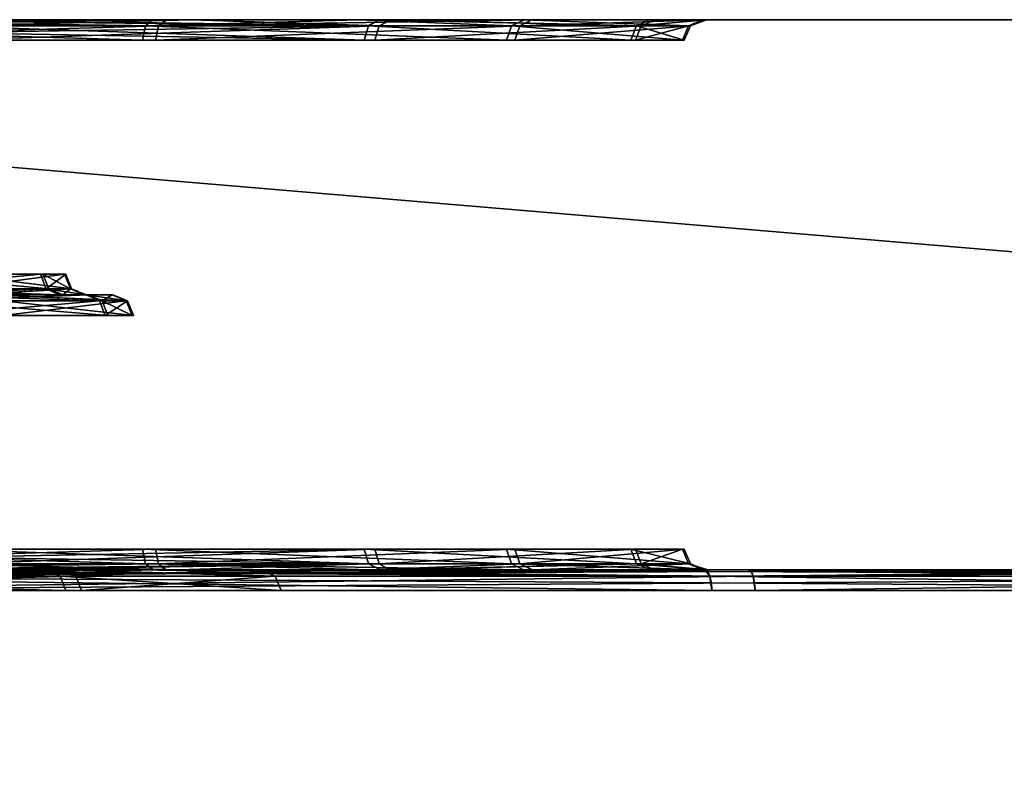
# Model space of a CAD drawing. Header units: millimetres. Extents: x -150 to 150, y -85 to 1149.
# Tile 130 of 256: x -103.63 to -102.2, y 1008.3 to 1009.4. Entities that reach past the tile are written whole.
import ezdxf

# ---------------------------------------------------------------- set-up
doc = ezdxf.new("R2010")
doc.units = ezdxf.units.MM
doc.header["$LTSCALE"] = 21.359881
for name, color, linetype in [('3452', 7, 'CONTINUOUS'), ('3453', 7, 'CONTINUOUS'), ('3493', 7, 'CONTINUOUS'), ('3494', 7, 'CONTINUOUS'), ('4940', 7, 'CONTINUOUS'), ('4941', 7, 'CONTINUOUS'), ('4944', 7, 'CONTINUOUS'), ('4945', 7, 'CONTINUOUS'), ('4956', 7, 'CONTINUOUS'), ('4957', 7, 'CONTINUOUS'), ('4960', 7, 'CONTINUOUS'), ('4961', 7, 'CONTINUOUS'), ('4967', 7, 'CONTINUOUS'), ('4968', 7, 'CONTINUOUS'), ('4969', 7, 'CONTINUOUS'), ('4970', 7, 'CONTINUOUS'), ('4981', 7, 'CONTINUOUS'), ('4982', 7, 'CONTINUOUS'), ('4985', 7, 'CONTINUOUS'), ('4986', 7, 'CONTINUOUS'), ('4997', 7, 'CONTINUOUS'), ('4998', 7, 'CONTINUOUS'), ('5001', 7, 'CONTINUOUS'), ('5002', 7, 'CONTINUOUS'), ('5008', 7, 'CONTINUOUS'), ('5009', 7, 'CONTINUOUS'), ('5010', 7, 'CONTINUOUS'), ('5011', 7, 'CONTINUOUS'), ('9023', 7, 'CONTINUOUS'), ('9025', 7, 'CONTINUOUS')]:
    doc.layers.add(name, color=color, linetype=linetype)

msp = doc.modelspace()

# ---------------------------------------------------------------- linework, layer by layer
at = {"layer": '3452', "linetype": 'CONTINUOUS'}
for points in [[(-103.5943, 1008.6, 239.2309), (-104.4676, 1008.6, 240.7203), (-103.5745, 1008.5912, 239.2384), (-103.5943, 1008.6, 239.2309)], [(-103.5745, 1008.5912, 239.2384), (-104.4676, 1008.6, 240.7203), (-104.4512, 1008.5912, 240.7338), (-103.5745, 1008.5912, 239.2384)], [(-104.4215, 1008.6, 234.3347), (-103.5702, 1008.6, 235.8355), (-103.5517, 1008.5912, 235.8243), (-104.4215, 1008.6, 234.3347)], [(-104.4083, 1008.5912, 234.3173), (-104.4215, 1008.6, 234.3347), (-103.5517, 1008.5912, 235.8243), (-104.4083, 1008.5912, 234.3173)], [(-103.2833, 1008.6, 237.5351), (-103.5943, 1008.6, 239.2309), (-103.2621, 1008.5912, 237.5333), (-103.2833, 1008.6, 237.5351)], [(-103.2621, 1008.5912, 237.5333), (-103.5943, 1008.6, 239.2309), (-103.5745, 1008.5912, 239.2384), (-103.2621, 1008.5912, 237.5333)], [(-103.5702, 1008.6, 235.8355), (-103.2833, 1008.6, 237.5351), (-103.2621, 1008.5912, 237.5333), (-103.5702, 1008.6, 235.8355)], [(-103.5517, 1008.5912, 235.8243), (-103.5702, 1008.6, 235.8355), (-103.2621, 1008.5912, 237.5333), (-103.5517, 1008.5912, 235.8243)]]:
    msp.add_3dface(points, dxfattribs=at)
at = {"layer": '3453', "linetype": 'CONTINUOUS'}
for points in [[(-103.5745, 1008.5912, 239.2384), (-104.4512, 1008.5912, 240.7338), (-103.5662, 1008.57, 239.2415), (-103.5745, 1008.5912, 239.2384)], [(-103.5662, 1008.57, 239.2415), (-104.4512, 1008.5912, 240.7338), (-104.4445, 1008.57, 240.7395), (-103.5662, 1008.57, 239.2415)], [(-104.4083, 1008.5912, 234.3173), (-103.5517, 1008.5912, 235.8243), (-104.4016, 1008.57, 234.3117), (-104.4083, 1008.5912, 234.3173)], [(-104.4016, 1008.57, 234.3117), (-103.5517, 1008.5912, 235.8243), (-103.5434, 1008.57, 235.8213), (-104.4016, 1008.57, 234.3117)], [(-103.2621, 1008.5912, 237.5333), (-103.5745, 1008.5912, 239.2384), (-103.2533, 1008.57, 237.5334), (-103.2621, 1008.5912, 237.5333)], [(-103.2533, 1008.57, 237.5334), (-103.5745, 1008.5912, 239.2384), (-103.5662, 1008.57, 239.2415), (-103.2533, 1008.57, 237.5334)], [(-103.5517, 1008.5912, 235.8243), (-103.2621, 1008.5912, 237.5333), (-103.5434, 1008.57, 235.8213), (-103.5517, 1008.5912, 235.8243)], [(-103.5434, 1008.57, 235.8213), (-103.2621, 1008.5912, 237.5333), (-103.2533, 1008.57, 237.5334), (-103.5434, 1008.57, 235.8213)]]:
    msp.add_3dface(points, dxfattribs=at)
at = {"layer": '3493', "linetype": 'CONTINUOUS'}
for points in [[(-103.5945, 1008.6, 364.2313), (-104.4667, 1008.6, 365.7192), (-103.5745, 1008.5912, 364.2384), (-103.5945, 1008.6, 364.2313)], [(-103.5745, 1008.5912, 364.2384), (-104.4667, 1008.6, 365.7192), (-104.4512, 1008.5912, 365.7338), (-103.5745, 1008.5912, 364.2384)], [(-104.4248, 1008.6, 359.3308), (-103.5715, 1008.6, 360.8317), (-104.4083, 1008.5912, 359.3173), (-104.4248, 1008.6, 359.3308)], [(-104.4083, 1008.5912, 359.3173), (-103.5715, 1008.6, 360.8317), (-103.5517, 1008.5912, 360.8243), (-104.4083, 1008.5912, 359.3173)], [(-103.2833, 1008.6, 362.5337), (-103.5945, 1008.6, 364.2313), (-103.5745, 1008.5912, 364.2384), (-103.2833, 1008.6, 362.5337)], [(-103.2621, 1008.5912, 362.5333), (-103.2833, 1008.6, 362.5337), (-103.5745, 1008.5912, 364.2384), (-103.2621, 1008.5912, 362.5333)], [(-103.5715, 1008.6, 360.8317), (-103.2833, 1008.6, 362.5337), (-103.2621, 1008.5912, 362.5333), (-103.5715, 1008.6, 360.8317)], [(-103.5517, 1008.5912, 360.8243), (-103.5715, 1008.6, 360.8317), (-103.2621, 1008.5912, 362.5333), (-103.5517, 1008.5912, 360.8243)]]:
    msp.add_3dface(points, dxfattribs=at)
at = {"layer": '3494', "linetype": 'CONTINUOUS'}
for points in [[(-103.5745, 1008.5912, 364.2384), (-104.4512, 1008.5912, 365.7338), (-103.5662, 1008.57, 364.2415), (-103.5745, 1008.5912, 364.2384)], [(-103.5662, 1008.57, 364.2415), (-104.4512, 1008.5912, 365.7338), (-104.4445, 1008.57, 365.7395), (-103.5662, 1008.57, 364.2415)], [(-104.4083, 1008.5912, 359.3173), (-103.5517, 1008.5912, 360.8243), (-104.4016, 1008.57, 359.3117), (-104.4083, 1008.5912, 359.3173)], [(-104.4016, 1008.57, 359.3117), (-103.5517, 1008.5912, 360.8243), (-103.5434, 1008.57, 360.8213), (-104.4016, 1008.57, 359.3117)], [(-103.2621, 1008.5912, 362.5333), (-103.5745, 1008.5912, 364.2384), (-103.2533, 1008.57, 362.5334), (-103.2621, 1008.5912, 362.5333)], [(-103.2533, 1008.57, 362.5334), (-103.5745, 1008.5912, 364.2384), (-103.5662, 1008.57, 364.2415), (-103.2533, 1008.57, 362.5334)], [(-103.5517, 1008.5912, 360.8243), (-103.2621, 1008.5912, 362.5333), (-103.5434, 1008.57, 360.8213), (-103.5517, 1008.5912, 360.8243)], [(-103.5434, 1008.57, 360.8213), (-103.2621, 1008.5912, 362.5333), (-103.2533, 1008.57, 362.5334), (-103.5434, 1008.57, 360.8213)]]:
    msp.add_3dface(points, dxfattribs=at)
at = {"layer": '4940', "linetype": 'CONTINUOUS'}
for points in [[(-103.7695, 1008.9912, 262.6838), (-103.5173, 1008.9912, 262.3288), (-103.7639, 1008.97, 262.6905), (-103.7695, 1008.9912, 262.6838)], [(-103.7639, 1008.97, 262.6905), (-103.5173, 1008.9912, 262.3288), (-103.5091, 1008.97, 262.3318), (-103.7639, 1008.97, 262.6905)], [(-103.4765, 1008.9912, 261.8952), (-103.6579, 1008.9912, 261.4994), (-103.4678, 1008.97, 261.8938), (-103.4765, 1008.9912, 261.8952)], [(-103.4678, 1008.97, 261.8938), (-103.6579, 1008.9912, 261.4994), (-103.6511, 1008.97, 261.4938), (-103.4678, 1008.97, 261.8938)], [(-103.5173, 1008.9912, 262.3288), (-103.4765, 1008.9912, 261.8952), (-103.5091, 1008.97, 262.3318), (-103.5173, 1008.9912, 262.3288)], [(-103.5091, 1008.97, 262.3318), (-103.4765, 1008.9912, 261.8952), (-103.4678, 1008.97, 261.8938), (-103.5091, 1008.97, 262.3318)]]:
    msp.add_3dface(points, dxfattribs=at)
at = {"layer": '4941', "linetype": 'CONTINUOUS'}
for points in [[(-103.5173, 1008.9912, 262.3288), (-103.7695, 1008.9912, 262.6838), (-103.7817, 1009, 262.6663), (-103.5173, 1008.9912, 262.3288)], [(-103.5368, 1009, 262.3202), (-103.5173, 1008.9912, 262.3288), (-103.7817, 1009, 262.6663), (-103.5368, 1009, 262.3202)], [(-103.6579, 1008.9912, 261.4994), (-103.4765, 1008.9912, 261.8952), (-103.674, 1009, 261.5131), (-103.6579, 1008.9912, 261.4994)], [(-103.674, 1009, 261.5131), (-103.4765, 1008.9912, 261.8952), (-103.4977, 1009, 261.8971), (-103.674, 1009, 261.5131)], [(-103.4765, 1008.9912, 261.8952), (-103.5173, 1008.9912, 262.3288), (-103.5368, 1009, 262.3202), (-103.4765, 1008.9912, 261.8952)], [(-103.4977, 1009, 261.8971), (-103.4765, 1008.9912, 261.8952), (-103.5368, 1009, 262.3202), (-103.4977, 1009, 261.8971)]]:
    msp.add_3dface(points, dxfattribs=at)
at = {"layer": '4944', "linetype": 'CONTINUOUS'}
for points in [[(-103.6028, 1009.03, 262.297), (-103.822, 1009.0088, 262.6203), (-103.8276, 1009.03, 262.6135), (-103.6028, 1009.03, 262.297)], [(-103.5946, 1009.0088, 262.3), (-103.822, 1009.0088, 262.6203), (-103.6028, 1009.03, 262.297), (-103.5946, 1009.0088, 262.3)], [(-103.7214, 1009.0088, 261.5519), (-103.5578, 1009.0088, 261.909), (-103.7281, 1009.03, 261.5575), (-103.7214, 1009.0088, 261.5519)], [(-103.7281, 1009.03, 261.5575), (-103.5578, 1009.0088, 261.909), (-103.5664, 1009.03, 261.9105), (-103.7281, 1009.03, 261.5575)], [(-103.5664, 1009.03, 261.9105), (-103.5946, 1009.0088, 262.3), (-103.6028, 1009.03, 262.297), (-103.5664, 1009.03, 261.9105)], [(-103.5578, 1009.0088, 261.909), (-103.5946, 1009.0088, 262.3), (-103.5664, 1009.03, 261.9105), (-103.5578, 1009.0088, 261.909)]]:
    msp.add_3dface(points, dxfattribs=at)
at = {"layer": '4945', "linetype": 'CONTINUOUS'}
for points in [[(-103.822, 1009.0088, 262.6203), (-103.5946, 1009.0088, 262.3), (-103.5752, 1009, 262.3087), (-103.822, 1009.0088, 262.6203)], [(-103.8096, 1009, 262.6375), (-103.822, 1009.0088, 262.6203), (-103.5752, 1009, 262.3087), (-103.8096, 1009, 262.6375)], [(-103.5578, 1009.0088, 261.909), (-103.7214, 1009.0088, 261.5519), (-103.7035, 1009, 261.5403), (-103.5578, 1009.0088, 261.909)], [(-103.5365, 1009, 261.9075), (-103.5578, 1009.0088, 261.909), (-103.7035, 1009, 261.5403), (-103.5365, 1009, 261.9075)], [(-103.5946, 1009.0088, 262.3), (-103.5578, 1009.0088, 261.909), (-103.5365, 1009, 261.9075), (-103.5946, 1009.0088, 262.3)], [(-103.5752, 1009, 262.3087), (-103.5946, 1009.0088, 262.3), (-103.5365, 1009, 261.9075), (-103.5752, 1009, 262.3087)]]:
    msp.add_3dface(points, dxfattribs=at)
at = {"layer": '4956', "linetype": 'CONTINUOUS'}
for points in [[(-103.4549, 1009.37, 263.4494), (-104.1518, 1009.3912, 263.6874), (-104.1526, 1009.37, 263.6786), (-103.4549, 1009.37, 263.4494)], [(-103.4504, 1009.3912, 263.4569), (-104.1518, 1009.3912, 263.6874), (-103.4549, 1009.37, 263.4494), (-103.4504, 1009.3912, 263.4569)], [(-103.7312, 1009.37, 260.4891), (-103.7304, 1009.3815, 260.4869), (-103.1107, 1009.3912, 260.8855), (-103.7312, 1009.37, 260.4891)], [(-103.7312, 1009.37, 260.4891), (-103.1107, 1009.3912, 260.8855), (-103.117, 1009.37, 260.8916), (-103.7312, 1009.37, 260.4891)], [(-103.7304, 1009.3815, 260.4869), (-103.7281, 1009.3912, 260.4808), (-103.1107, 1009.3912, 260.8855), (-103.7304, 1009.3815, 260.4869)], [(-102.9259, 1009.37, 262.9402), (-103.4504, 1009.3912, 263.4569), (-103.4549, 1009.37, 263.4494), (-102.9259, 1009.37, 262.9402)], [(-102.9185, 1009.3912, 262.945), (-103.4504, 1009.3912, 263.4569), (-102.9259, 1009.37, 262.9402), (-102.9185, 1009.3912, 262.945)], [(-103.1107, 1009.3912, 260.8855), (-102.73, 1009.3912, 261.518), (-103.117, 1009.37, 260.8916), (-103.1107, 1009.3912, 260.8855)], [(-103.117, 1009.37, 260.8916), (-102.73, 1009.3912, 261.518), (-102.7383, 1009.37, 261.5207), (-103.117, 1009.37, 260.8916)], [(-102.6701, 1009.37, 262.2519), (-102.9185, 1009.3912, 262.945), (-102.9259, 1009.37, 262.9402), (-102.6701, 1009.37, 262.2519)], [(-102.6614, 1009.3912, 262.253), (-102.9185, 1009.3912, 262.945), (-102.6701, 1009.37, 262.2519), (-102.6614, 1009.3912, 262.253)], [(-102.73, 1009.3912, 261.518), (-102.6614, 1009.3912, 262.253), (-102.7383, 1009.37, 261.5207), (-102.73, 1009.3912, 261.518)], [(-102.7383, 1009.37, 261.5207), (-102.6614, 1009.3912, 262.253), (-102.6701, 1009.37, 262.2519), (-102.7383, 1009.37, 261.5207)]]:
    msp.add_3dface(points, dxfattribs=at)
at = {"layer": '4957', "linetype": 'CONTINUOUS'}
for points in [[(-104.1518, 1009.3912, 263.6874), (-103.4504, 1009.3912, 263.4569), (-104.1498, 1009.4, 263.7085), (-104.1518, 1009.3912, 263.6874)], [(-104.1498, 1009.4, 263.7085), (-103.4504, 1009.3912, 263.4569), (-103.4401, 1009.4, 263.4755), (-104.1498, 1009.4, 263.7085)], [(-103.7281, 1009.3912, 260.4808), (-103.7248, 1009.3977, 260.4717), (-103.3835, 1009.4, 260.6316), (-103.7281, 1009.3912, 260.4808)], [(-103.1107, 1009.3912, 260.8855), (-103.7281, 1009.3912, 260.4808), (-103.3835, 1009.4, 260.6316), (-103.1107, 1009.3912, 260.8855)], [(-103.7248, 1009.3977, 260.4717), (-103.7208, 1009.4, 260.461), (-103.3835, 1009.4, 260.6316), (-103.7248, 1009.3977, 260.4717)], [(-103.4504, 1009.3912, 263.4569), (-102.9185, 1009.3912, 262.945), (-103.1404, 1009.4, 263.2457), (-103.4504, 1009.3912, 263.4569)], [(-103.4401, 1009.4, 263.4755), (-103.4504, 1009.3912, 263.4569), (-103.1404, 1009.4, 263.2457), (-103.4401, 1009.4, 263.4755)], [(-103.0932, 1009.4, 260.8731), (-103.1107, 1009.3912, 260.8855), (-103.3835, 1009.4, 260.6316), (-103.0932, 1009.4, 260.8731)], [(-103.1404, 1009.4, 263.2457), (-102.9185, 1009.3912, 262.945), (-102.9, 1009.4, 262.9554), (-103.1404, 1009.4, 263.2457)], [(-102.73, 1009.3912, 261.518), (-103.1107, 1009.3912, 260.8855), (-103.0932, 1009.4, 260.8731), (-102.73, 1009.3912, 261.518)], [(-102.7095, 1009.4, 261.5123), (-102.73, 1009.3912, 261.518), (-103.0932, 1009.4, 260.8731), (-102.7095, 1009.4, 261.5123)], [(-102.9185, 1009.3912, 262.945), (-102.6614, 1009.3912, 262.253), (-102.9, 1009.4, 262.9554), (-102.9185, 1009.3912, 262.945)], [(-102.9, 1009.4, 262.9554), (-102.6614, 1009.3912, 262.253), (-102.6403, 1009.4, 262.2553), (-102.9, 1009.4, 262.9554)], [(-102.6614, 1009.3912, 262.253), (-102.73, 1009.3912, 261.518), (-102.6403, 1009.4, 262.2553), (-102.6614, 1009.3912, 262.253)], [(-102.6403, 1009.4, 262.2553), (-102.73, 1009.3912, 261.518), (-102.7095, 1009.4, 261.5123), (-102.6403, 1009.4, 262.2553)]]:
    msp.add_3dface(points, dxfattribs=at)
at = {"layer": '4960', "linetype": 'CONTINUOUS'}
for points in [[(-104.1518, 1008.6088, 263.6874), (-103.4504, 1008.6088, 263.4569), (-104.1526, 1008.63, 263.6786), (-104.1518, 1008.6088, 263.6874)], [(-104.1526, 1008.63, 263.6786), (-103.4504, 1008.6088, 263.4569), (-103.4549, 1008.63, 263.4494), (-104.1526, 1008.63, 263.6786)], [(-103.7304, 1008.6185, 260.4869), (-103.7312, 1008.63, 260.4891), (-103.117, 1008.63, 260.8916), (-103.7304, 1008.6185, 260.4869)], [(-103.7281, 1008.6088, 260.4808), (-103.7304, 1008.6185, 260.4869), (-103.117, 1008.63, 260.8916), (-103.7281, 1008.6088, 260.4808)], [(-103.1107, 1008.6088, 260.8855), (-103.7281, 1008.6088, 260.4808), (-103.117, 1008.63, 260.8916), (-103.1107, 1008.6088, 260.8855)], [(-103.4504, 1008.6088, 263.4569), (-102.9185, 1008.6088, 262.945), (-103.4549, 1008.63, 263.4494), (-103.4504, 1008.6088, 263.4569)], [(-103.4549, 1008.63, 263.4494), (-102.9185, 1008.6088, 262.945), (-102.9259, 1008.63, 262.9402), (-103.4549, 1008.63, 263.4494)], [(-102.7383, 1008.63, 261.5207), (-103.1107, 1008.6088, 260.8855), (-103.117, 1008.63, 260.8916), (-102.7383, 1008.63, 261.5207)], [(-102.73, 1008.6088, 261.518), (-103.1107, 1008.6088, 260.8855), (-102.7383, 1008.63, 261.5207), (-102.73, 1008.6088, 261.518)], [(-102.9185, 1008.6088, 262.945), (-102.6614, 1008.6088, 262.253), (-102.9259, 1008.63, 262.9402), (-102.9185, 1008.6088, 262.945)], [(-102.9259, 1008.63, 262.9402), (-102.6614, 1008.6088, 262.253), (-102.6701, 1008.63, 262.2519), (-102.9259, 1008.63, 262.9402)], [(-102.6701, 1008.63, 262.2519), (-102.73, 1008.6088, 261.518), (-102.7383, 1008.63, 261.5207), (-102.6701, 1008.63, 262.2519)], [(-102.6614, 1008.6088, 262.253), (-102.73, 1008.6088, 261.518), (-102.6701, 1008.63, 262.2519), (-102.6614, 1008.6088, 262.253)]]:
    msp.add_3dface(points, dxfattribs=at)
at = {"layer": '4961', "linetype": 'CONTINUOUS'}
for points in [[(-103.4504, 1008.6088, 263.4569), (-104.1518, 1008.6088, 263.6874), (-104.1466, 1008.6, 263.7082), (-103.4504, 1008.6088, 263.4569)], [(-103.4386, 1008.6, 263.4746), (-103.4504, 1008.6088, 263.4569), (-104.1466, 1008.6, 263.7082), (-103.4386, 1008.6, 263.4746)], [(-103.7248, 1008.6023, 260.4717), (-103.7281, 1008.6088, 260.4808), (-103.1107, 1008.6088, 260.8855), (-103.7248, 1008.6023, 260.4717)], [(-103.7208, 1008.6, 260.461), (-103.7248, 1008.6023, 260.4717), (-103.1107, 1008.6088, 260.8855), (-103.7208, 1008.6, 260.461)], [(-103.7208, 1008.6, 260.461), (-103.1107, 1008.6088, 260.8855), (-103.0954, 1008.6, 260.8708), (-103.7208, 1008.6, 260.461)], [(-102.9185, 1008.6088, 262.945), (-103.4504, 1008.6088, 263.4569), (-102.901, 1008.6, 262.9571), (-102.9185, 1008.6088, 262.945)], [(-102.901, 1008.6, 262.9571), (-103.4504, 1008.6088, 263.4569), (-103.4386, 1008.6, 263.4746), (-102.901, 1008.6, 262.9571)], [(-103.1107, 1008.6088, 260.8855), (-102.73, 1008.6088, 261.518), (-103.0954, 1008.6, 260.8708), (-103.1107, 1008.6088, 260.8855)], [(-103.0954, 1008.6, 260.8708), (-102.73, 1008.6088, 261.518), (-102.7101, 1008.6, 261.5107), (-103.0954, 1008.6, 260.8708)], [(-102.6614, 1008.6088, 262.253), (-102.9185, 1008.6088, 262.945), (-102.6405, 1008.6, 262.2573), (-102.6614, 1008.6088, 262.253)], [(-102.6405, 1008.6, 262.2573), (-102.9185, 1008.6088, 262.945), (-102.901, 1008.6, 262.9571), (-102.6405, 1008.6, 262.2573)], [(-102.73, 1008.6088, 261.518), (-102.6614, 1008.6088, 262.253), (-102.6331, 1008.6, 261.8804), (-102.73, 1008.6088, 261.518)], [(-102.7101, 1008.6, 261.5107), (-102.73, 1008.6088, 261.518), (-102.6331, 1008.6, 261.8804), (-102.7101, 1008.6, 261.5107)], [(-102.6331, 1008.6, 261.8804), (-102.6614, 1008.6088, 262.253), (-102.6405, 1008.6, 262.2573), (-102.6331, 1008.6, 261.8804)]]:
    msp.add_3dface(points, dxfattribs=at)
at = {"layer": '4967', "linetype": 'CONTINUOUS'}
for points in [[(-104.2737, 1008.6, 257.0659), (-103.4104, 1008.6, 257.1471), (-104.2725, 1008.5912, 257.0447), (-104.2737, 1008.6, 257.0659)], [(-103.4104, 1008.6, 257.1471), (-102.5749, 1008.6, 257.377), (-104.2725, 1008.5912, 257.0447), (-103.4104, 1008.6, 257.1471)], [(-104.2725, 1008.5912, 257.0447), (-102.5749, 1008.6, 257.377), (-102.5709, 1008.5977, 257.3662), (-104.2725, 1008.5912, 257.0447)], [(-102.5675, 1008.5912, 257.3571), (-104.2725, 1008.5912, 257.0447), (-102.5709, 1008.5977, 257.3662), (-102.5675, 1008.5912, 257.3571)]]:
    msp.add_3dface(points, dxfattribs=at)
at = {"layer": '4968', "linetype": 'CONTINUOUS'}
for points in [[(-104.2725, 1008.5912, 257.0447), (-102.5675, 1008.5912, 257.3571), (-104.2725, 1008.57, 257.0359), (-104.2725, 1008.5912, 257.0447)], [(-102.5675, 1008.5912, 257.3571), (-102.5652, 1008.5815, 257.351), (-104.2725, 1008.57, 257.0359), (-102.5675, 1008.5912, 257.3571)], [(-102.5652, 1008.5815, 257.351), (-102.5644, 1008.57, 257.3488), (-104.2725, 1008.57, 257.0359), (-102.5652, 1008.5815, 257.351)]]:
    msp.add_3dface(points, dxfattribs=at)
at = {"layer": '4969', "linetype": 'CONTINUOUS'}
for points in [[(-102.6302, 1008.5912, 266.7373), (-104.3381, 1008.6, 267.0057), (-104.3392, 1008.5912, 267.0269), (-102.6302, 1008.5912, 266.7373)], [(-102.6376, 1008.6, 266.7174), (-104.3381, 1008.6, 267.0057), (-102.6302, 1008.5912, 266.7373), (-102.6376, 1008.6, 266.7174)], [(-101.1372, 1008.6, 265.8646), (-102.6376, 1008.6, 266.7174), (-102.6302, 1008.5912, 266.7373), (-101.1372, 1008.6, 265.8646)], [(-101.1232, 1008.5912, 265.8806), (-101.1372, 1008.6, 265.8646), (-102.6302, 1008.5912, 266.7373), (-101.1232, 1008.5912, 265.8806)], [(-102.5709, 1008.5977, 257.3662), (-102.5749, 1008.6, 257.377), (-101.7903, 1008.6, 257.7494), (-102.5709, 1008.5977, 257.3662)], [(-102.5675, 1008.5912, 257.3571), (-102.5709, 1008.5977, 257.3662), (-101.7903, 1008.6, 257.7494), (-102.5675, 1008.5912, 257.3571)], [(-102.5675, 1008.5912, 257.3571), (-101.7903, 1008.6, 257.7494), (-101.0721, 1008.5912, 258.2338), (-102.5675, 1008.5912, 257.3571)]]:
    msp.add_3dface(points, dxfattribs=at)
at = {"layer": '4970', "linetype": 'CONTINUOUS'}
for points in [[(-102.6272, 1008.57, 266.7455), (-104.3392, 1008.5912, 267.0269), (-104.3393, 1008.57, 267.0357), (-102.6272, 1008.57, 266.7455)], [(-102.6302, 1008.5912, 266.7373), (-104.3392, 1008.5912, 267.0269), (-102.6272, 1008.57, 266.7455), (-102.6302, 1008.5912, 266.7373)], [(-101.1232, 1008.5912, 265.8806), (-102.6302, 1008.5912, 266.7373), (-101.1176, 1008.57, 265.8874), (-101.1232, 1008.5912, 265.8806)], [(-101.1176, 1008.57, 265.8874), (-102.6302, 1008.5912, 266.7373), (-102.6272, 1008.57, 266.7455), (-101.1176, 1008.57, 265.8874)], [(-102.5652, 1008.5815, 257.351), (-102.5675, 1008.5912, 257.3571), (-101.0721, 1008.5912, 258.2338), (-102.5652, 1008.5815, 257.351)], [(-102.5644, 1008.57, 257.3488), (-102.5652, 1008.5815, 257.351), (-101.0721, 1008.5912, 258.2338), (-102.5644, 1008.57, 257.3488)], [(-102.5644, 1008.57, 257.3488), (-101.0721, 1008.5912, 258.2338), (-101.0664, 1008.57, 258.2271), (-102.5644, 1008.57, 257.3488)]]:
    msp.add_3dface(points, dxfattribs=at)
at = {"layer": '4981', "linetype": 'CONTINUOUS'}
for points in [[(-103.5135, 1008.9912, 337.6818), (-103.7609, 1008.9912, 337.3235), (-103.5052, 1008.97, 337.6789), (-103.5135, 1008.9912, 337.6818)], [(-103.5052, 1008.97, 337.6789), (-103.7609, 1008.9912, 337.3235), (-103.7552, 1008.97, 337.3168), (-103.5052, 1008.97, 337.6789)], [(-103.6651, 1008.9912, 338.5093), (-103.4784, 1008.9912, 338.1158), (-103.6584, 1008.97, 338.5149), (-103.6651, 1008.9912, 338.5093)], [(-103.6584, 1008.97, 338.5149), (-103.4784, 1008.9912, 338.1158), (-103.4698, 1008.97, 338.1174), (-103.6584, 1008.97, 338.5149)], [(-103.4784, 1008.9912, 338.1158), (-103.5135, 1008.9912, 337.6818), (-103.4698, 1008.97, 338.1174), (-103.4784, 1008.9912, 338.1158)], [(-103.4698, 1008.97, 338.1174), (-103.5135, 1008.9912, 337.6818), (-103.5052, 1008.97, 337.6789), (-103.4698, 1008.97, 338.1174)]]:
    msp.add_3dface(points, dxfattribs=at)
at = {"layer": '4982', "linetype": 'CONTINUOUS'}
for points in [[(-103.7759, 1009, 337.3385), (-103.7609, 1008.9912, 337.3235), (-103.5339, 1009, 337.6878), (-103.7759, 1009, 337.3385)], [(-103.7609, 1008.9912, 337.3235), (-103.5135, 1008.9912, 337.6818), (-103.5339, 1009, 337.6878), (-103.7609, 1008.9912, 337.3235)], [(-103.4784, 1008.9912, 338.1158), (-103.6651, 1008.9912, 338.5093), (-103.6795, 1009, 338.4934), (-103.4784, 1008.9912, 338.1158)], [(-103.499, 1009, 338.1103), (-103.4784, 1008.9912, 338.1158), (-103.6795, 1009, 338.4934), (-103.499, 1009, 338.1103)], [(-103.5339, 1009, 337.6878), (-103.5135, 1008.9912, 337.6818), (-103.499, 1009, 338.1103), (-103.5339, 1009, 337.6878)], [(-103.5135, 1008.9912, 337.6818), (-103.4784, 1008.9912, 338.1158), (-103.499, 1009, 338.1103), (-103.5135, 1008.9912, 337.6818)]]:
    msp.add_3dface(points, dxfattribs=at)
at = {"layer": '4985', "linetype": 'CONTINUOUS'}
for points in [[(-103.8143, 1009.0088, 337.3862), (-103.5911, 1009.0088, 337.7095), (-103.82, 1009.03, 337.3929), (-103.8143, 1009.0088, 337.3862)], [(-103.82, 1009.03, 337.3929), (-103.5911, 1009.0088, 337.7095), (-103.5994, 1009.03, 337.7124), (-103.82, 1009.03, 337.3929)], [(-103.5682, 1009.03, 338.0994), (-103.7279, 1009.0088, 338.4558), (-103.7346, 1009.03, 338.4502), (-103.5682, 1009.03, 338.0994)], [(-103.5595, 1009.0088, 338.101), (-103.7279, 1009.0088, 338.4558), (-103.5682, 1009.03, 338.0994), (-103.5595, 1009.0088, 338.101)], [(-103.5911, 1009.0088, 337.7095), (-103.5595, 1009.0088, 338.101), (-103.5994, 1009.03, 337.7124), (-103.5911, 1009.0088, 337.7095)], [(-103.5994, 1009.03, 337.7124), (-103.5595, 1009.0088, 338.101), (-103.5682, 1009.03, 338.0994), (-103.5994, 1009.03, 337.7124)]]:
    msp.add_3dface(points, dxfattribs=at)
at = {"layer": '4986', "linetype": 'CONTINUOUS'}
for points in [[(-103.5911, 1009.0088, 337.7095), (-103.8143, 1009.0088, 337.3862), (-103.7989, 1009, 337.3714), (-103.5911, 1009.0088, 337.7095)], [(-103.5707, 1009, 337.7036), (-103.5911, 1009.0088, 337.7095), (-103.7989, 1009, 337.3714), (-103.5707, 1009, 337.7036)], [(-103.7279, 1009.0088, 338.4558), (-103.5595, 1009.0088, 338.101), (-103.7116, 1009, 338.4695), (-103.7279, 1009.0088, 338.4558)], [(-103.7116, 1009, 338.4695), (-103.5595, 1009.0088, 338.101), (-103.5389, 1009, 338.1062), (-103.7116, 1009, 338.4695)], [(-103.5595, 1009.0088, 338.101), (-103.5911, 1009.0088, 337.7095), (-103.5707, 1009, 337.7036), (-103.5595, 1009.0088, 338.101)], [(-103.5389, 1009, 338.1062), (-103.5595, 1009.0088, 338.101), (-103.5707, 1009, 337.7036), (-103.5389, 1009, 338.1062)]]:
    msp.add_3dface(points, dxfattribs=at)
at = {"layer": '4997', "linetype": 'CONTINUOUS'}
for points in [[(-104.1297, 1009.3912, 336.3148), (-103.4315, 1009.3912, 336.5546), (-104.1306, 1009.37, 336.3236), (-104.1297, 1009.3912, 336.3148)], [(-104.1306, 1009.37, 336.3236), (-103.4315, 1009.3912, 336.5546), (-103.4361, 1009.37, 336.5621), (-104.1306, 1009.37, 336.3236)], [(-103.749, 1009.3912, 339.5267), (-103.7512, 1009.3815, 339.5206), (-103.1324, 1009.37, 339.1242), (-103.749, 1009.3912, 339.5267)], [(-103.1262, 1009.3912, 339.1304), (-103.749, 1009.3912, 339.5267), (-103.1324, 1009.37, 339.1242), (-103.1262, 1009.3912, 339.1304)], [(-103.4315, 1009.3912, 336.5546), (-102.9065, 1009.3912, 337.0736), (-103.4361, 1009.37, 336.5621), (-103.4315, 1009.3912, 336.5546)], [(-103.4361, 1009.37, 336.5621), (-102.9065, 1009.3912, 337.0736), (-102.9139, 1009.37, 337.0783), (-103.4361, 1009.37, 336.5621)], [(-102.7453, 1009.37, 338.5002), (-103.1262, 1009.3912, 339.1304), (-103.1324, 1009.37, 339.1242), (-102.7453, 1009.37, 338.5002)], [(-102.737, 1009.3912, 338.503), (-103.1262, 1009.3912, 339.1304), (-102.7453, 1009.37, 338.5002), (-102.737, 1009.3912, 338.503)], [(-102.9065, 1009.3912, 337.0736), (-102.6586, 1009.3912, 337.769), (-102.9139, 1009.37, 337.0783), (-102.9065, 1009.3912, 337.0736)], [(-102.9139, 1009.37, 337.0783), (-102.6586, 1009.3912, 337.769), (-102.6674, 1009.37, 337.77), (-102.9139, 1009.37, 337.0783)], [(-102.6674, 1009.37, 337.77), (-102.737, 1009.3912, 338.503), (-102.7453, 1009.37, 338.5002), (-102.6674, 1009.37, 337.77)], [(-102.6586, 1009.3912, 337.769), (-102.737, 1009.3912, 338.503), (-102.6674, 1009.37, 337.77), (-102.6586, 1009.3912, 337.769)], [(-103.7512, 1009.3815, 339.5206), (-103.7519, 1009.37, 339.5185), (-103.1324, 1009.37, 339.1242), (-103.7512, 1009.3815, 339.5206)]]:
    msp.add_3dface(points, dxfattribs=at)
at = {"layer": '4998', "linetype": 'CONTINUOUS'}
for points in [[(-103.4315, 1009.3912, 336.5546), (-104.1297, 1009.3912, 336.3148), (-104.1243, 1009.4, 336.2941), (-103.4315, 1009.3912, 336.5546)], [(-103.4194, 1009.4, 336.5371), (-103.4315, 1009.3912, 336.5546), (-104.1243, 1009.4, 336.2941), (-103.4194, 1009.4, 336.5371)], [(-103.7457, 1009.3977, 339.5359), (-103.749, 1009.3912, 339.5267), (-103.1262, 1009.3912, 339.1304), (-103.7457, 1009.3977, 339.5359)], [(-103.7418, 1009.4, 339.5467), (-103.7457, 1009.3977, 339.5359), (-103.1262, 1009.3912, 339.1304), (-103.7418, 1009.4, 339.5467)], [(-103.7418, 1009.4, 339.5467), (-103.1262, 1009.3912, 339.1304), (-103.1111, 1009.4, 339.1453), (-103.7418, 1009.4, 339.5467)], [(-102.9065, 1009.3912, 337.0736), (-103.4315, 1009.3912, 336.5546), (-102.8889, 1009.4, 337.0618), (-102.9065, 1009.3912, 337.0736)], [(-102.8889, 1009.4, 337.0618), (-103.4315, 1009.3912, 336.5546), (-103.4194, 1009.4, 336.5371), (-102.8889, 1009.4, 337.0618)], [(-103.1262, 1009.3912, 339.1304), (-102.737, 1009.3912, 338.503), (-103.1111, 1009.4, 339.1453), (-103.1262, 1009.3912, 339.1304)], [(-103.1111, 1009.4, 339.1453), (-102.737, 1009.3912, 338.503), (-102.7172, 1009.4, 338.5106), (-103.1111, 1009.4, 339.1453)], [(-102.6586, 1009.3912, 337.769), (-102.9065, 1009.3912, 337.0736), (-102.6377, 1009.4, 337.765), (-102.6586, 1009.3912, 337.769)], [(-102.6377, 1009.4, 337.765), (-102.9065, 1009.3912, 337.0736), (-102.8889, 1009.4, 337.0618), (-102.6377, 1009.4, 337.765)], [(-102.737, 1009.3912, 338.503), (-102.6586, 1009.3912, 337.769), (-102.6353, 1009.4, 338.1419), (-102.737, 1009.3912, 338.503)], [(-102.7172, 1009.4, 338.5106), (-102.737, 1009.3912, 338.503), (-102.6353, 1009.4, 338.1419), (-102.7172, 1009.4, 338.5106)], [(-102.6353, 1009.4, 338.1419), (-102.6586, 1009.3912, 337.769), (-102.6377, 1009.4, 337.765), (-102.6353, 1009.4, 338.1419)]]:
    msp.add_3dface(points, dxfattribs=at)
at = {"layer": '5001', "linetype": 'CONTINUOUS'}
for points in [[(-103.4361, 1008.63, 336.5621), (-104.1297, 1008.6088, 336.3148), (-104.1306, 1008.63, 336.3236), (-103.4361, 1008.63, 336.5621)], [(-103.4315, 1008.6088, 336.5546), (-104.1297, 1008.6088, 336.3148), (-103.4361, 1008.63, 336.5621), (-103.4315, 1008.6088, 336.5546)], [(-103.7519, 1008.63, 339.5185), (-103.7512, 1008.6185, 339.5206), (-103.1262, 1008.6088, 339.1304), (-103.7519, 1008.63, 339.5185)], [(-103.7519, 1008.63, 339.5185), (-103.1262, 1008.6088, 339.1304), (-103.1324, 1008.63, 339.1242), (-103.7519, 1008.63, 339.5185)], [(-102.9139, 1008.63, 337.0783), (-103.4315, 1008.6088, 336.5546), (-103.4361, 1008.63, 336.5621), (-102.9139, 1008.63, 337.0783)], [(-102.9065, 1008.6088, 337.0736), (-103.4315, 1008.6088, 336.5546), (-102.9139, 1008.63, 337.0783), (-102.9065, 1008.6088, 337.0736)], [(-103.1262, 1008.6088, 339.1304), (-102.737, 1008.6088, 338.503), (-103.1324, 1008.63, 339.1242), (-103.1262, 1008.6088, 339.1304)], [(-103.1324, 1008.63, 339.1242), (-102.737, 1008.6088, 338.503), (-102.7453, 1008.63, 338.5002), (-103.1324, 1008.63, 339.1242)], [(-102.6674, 1008.63, 337.77), (-102.9065, 1008.6088, 337.0736), (-102.9139, 1008.63, 337.0783), (-102.6674, 1008.63, 337.77)], [(-102.6586, 1008.6088, 337.769), (-102.9065, 1008.6088, 337.0736), (-102.6674, 1008.63, 337.77), (-102.6586, 1008.6088, 337.769)], [(-102.737, 1008.6088, 338.503), (-102.6586, 1008.6088, 337.769), (-102.7453, 1008.63, 338.5002), (-102.737, 1008.6088, 338.503)], [(-102.7453, 1008.63, 338.5002), (-102.6586, 1008.6088, 337.769), (-102.6674, 1008.63, 337.77), (-102.7453, 1008.63, 338.5002)], [(-103.7512, 1008.6185, 339.5206), (-103.749, 1008.6088, 339.5267), (-103.1262, 1008.6088, 339.1304), (-103.7512, 1008.6185, 339.5206)]]:
    msp.add_3dface(points, dxfattribs=at)
at = {"layer": '5002', "linetype": 'CONTINUOUS'}
for points in [[(-104.1297, 1008.6088, 336.3148), (-103.4315, 1008.6088, 336.5546), (-104.1274, 1008.6, 336.2937), (-104.1297, 1008.6088, 336.3148)], [(-104.1274, 1008.6, 336.2937), (-103.4315, 1008.6088, 336.5546), (-103.4209, 1008.6, 336.5362), (-104.1274, 1008.6, 336.2937)], [(-103.749, 1008.6088, 339.5267), (-103.7457, 1008.6023, 339.5359), (-103.4024, 1008.6, 339.3806), (-103.749, 1008.6088, 339.5267)], [(-103.1262, 1008.6088, 339.1304), (-103.749, 1008.6088, 339.5267), (-103.4024, 1008.6, 339.3806), (-103.1262, 1008.6088, 339.1304)], [(-103.7457, 1008.6023, 339.5359), (-103.7418, 1008.6, 339.5467), (-103.4024, 1008.6, 339.3806), (-103.7457, 1008.6023, 339.5359)], [(-103.4315, 1008.6088, 336.5546), (-102.9065, 1008.6088, 337.0736), (-103.1243, 1008.6, 336.77), (-103.4315, 1008.6088, 336.5546)], [(-103.4209, 1008.6, 336.5362), (-103.4315, 1008.6088, 336.5546), (-103.1243, 1008.6, 336.77), (-103.4209, 1008.6, 336.5362)], [(-103.1089, 1008.6, 339.143), (-103.1262, 1008.6088, 339.1304), (-103.4024, 1008.6, 339.3806), (-103.1089, 1008.6, 339.143)], [(-102.737, 1008.6088, 338.503), (-103.1262, 1008.6088, 339.1304), (-103.1089, 1008.6, 339.143), (-102.737, 1008.6088, 338.503)], [(-103.1243, 1008.6, 336.77), (-102.9065, 1008.6088, 337.0736), (-102.8878, 1008.6, 337.0635), (-103.1243, 1008.6, 336.77)], [(-102.7166, 1008.6, 338.5089), (-102.737, 1008.6088, 338.503), (-103.1089, 1008.6, 339.143), (-102.7166, 1008.6, 338.5089)], [(-102.9065, 1008.6088, 337.0736), (-102.6586, 1008.6088, 337.769), (-102.8878, 1008.6, 337.0635), (-102.9065, 1008.6088, 337.0736)], [(-102.8878, 1008.6, 337.0635), (-102.6586, 1008.6088, 337.769), (-102.6375, 1008.6, 337.767), (-102.8878, 1008.6, 337.0635)], [(-102.6586, 1008.6088, 337.769), (-102.737, 1008.6088, 338.503), (-102.6375, 1008.6, 337.767), (-102.6586, 1008.6088, 337.769)], [(-102.6375, 1008.6, 337.767), (-102.737, 1008.6088, 338.503), (-102.7166, 1008.6, 338.5089), (-102.6375, 1008.6, 337.767)]]:
    msp.add_3dface(points, dxfattribs=at)
at = {"layer": '5008', "linetype": 'CONTINUOUS'}
for points in [[(-103.4777, 1008.6, 342.8648), (-104.3441, 1008.6, 342.9341), (-104.3392, 1008.5912, 342.9553), (-103.4777, 1008.6, 342.8648)], [(-102.6302, 1008.5912, 342.6657), (-103.4777, 1008.6, 342.8648), (-104.3392, 1008.5912, 342.9553), (-102.6302, 1008.5912, 342.6657)], [(-102.6373, 1008.6, 342.6458), (-103.4777, 1008.6, 342.8648), (-102.6334, 1008.5977, 342.6566), (-102.6373, 1008.6, 342.6458)], [(-102.6334, 1008.5977, 342.6566), (-103.4777, 1008.6, 342.8648), (-102.6302, 1008.5912, 342.6657), (-102.6334, 1008.5977, 342.6566)]]:
    msp.add_3dface(points, dxfattribs=at)
at = {"layer": '5009', "linetype": 'CONTINUOUS'}
for points in [[(-102.6272, 1008.57, 342.674), (-104.3392, 1008.5912, 342.9553), (-104.3393, 1008.57, 342.9641), (-102.6272, 1008.57, 342.674)], [(-102.6302, 1008.5912, 342.6657), (-104.3392, 1008.5912, 342.9553), (-102.628, 1008.5815, 342.6719), (-102.6302, 1008.5912, 342.6657)], [(-102.628, 1008.5815, 342.6719), (-104.3392, 1008.5912, 342.9553), (-102.6272, 1008.57, 342.674), (-102.628, 1008.5815, 342.6719)]]:
    msp.add_3dface(points, dxfattribs=at)
at = {"layer": '5010', "linetype": 'CONTINUOUS'}
for points in [[(-104.2725, 1008.5912, 332.9731), (-104.2677, 1008.6, 332.9944), (-102.5675, 1008.5912, 333.2855), (-104.2725, 1008.5912, 332.9731)], [(-104.2677, 1008.6, 332.9944), (-102.5708, 1008.6, 333.307), (-102.5675, 1008.5912, 333.2855), (-104.2677, 1008.6, 332.9944)], [(-102.6373, 1008.6, 342.6458), (-102.6334, 1008.5977, 342.6566), (-101.1232, 1008.5912, 341.8091), (-102.6373, 1008.6, 342.6458)], [(-101.8494, 1008.6, 342.2847), (-102.6373, 1008.6, 342.6458), (-101.1232, 1008.5912, 341.8091), (-101.8494, 1008.6, 342.2847)], [(-102.6334, 1008.5977, 342.6566), (-102.6302, 1008.5912, 342.6657), (-101.1232, 1008.5912, 341.8091), (-102.6334, 1008.5977, 342.6566)], [(-102.5708, 1008.6, 333.307), (-101.0844, 1008.6, 334.1797), (-101.0721, 1008.5912, 334.1623), (-102.5708, 1008.6, 333.307)], [(-102.5675, 1008.5912, 333.2855), (-102.5708, 1008.6, 333.307), (-101.0721, 1008.5912, 334.1623), (-102.5675, 1008.5912, 333.2855)]]:
    msp.add_3dface(points, dxfattribs=at)
at = {"layer": '5011', "linetype": 'CONTINUOUS'}
for points in [[(-104.2725, 1008.5912, 332.9731), (-102.5675, 1008.5912, 333.2855), (-104.2725, 1008.57, 332.9643), (-104.2725, 1008.5912, 332.9731)], [(-104.2725, 1008.57, 332.9643), (-102.5675, 1008.5912, 333.2855), (-102.5644, 1008.57, 333.2773), (-104.2725, 1008.57, 332.9643)], [(-102.6302, 1008.5912, 342.6657), (-102.628, 1008.5815, 342.6719), (-101.1176, 1008.57, 341.8158), (-102.6302, 1008.5912, 342.6657)], [(-101.1232, 1008.5912, 341.8091), (-102.6302, 1008.5912, 342.6657), (-101.1176, 1008.57, 341.8158), (-101.1232, 1008.5912, 341.8091)], [(-102.628, 1008.5815, 342.6719), (-102.6272, 1008.57, 342.674), (-101.1176, 1008.57, 341.8158), (-102.628, 1008.5815, 342.6719)], [(-102.5675, 1008.5912, 333.2855), (-101.0721, 1008.5912, 334.1623), (-102.5644, 1008.57, 333.2773), (-102.5675, 1008.5912, 333.2855)], [(-102.5644, 1008.57, 333.2773), (-101.0721, 1008.5912, 334.1623), (-101.0664, 1008.57, 334.1556), (-102.5644, 1008.57, 333.2773)]]:
    msp.add_3dface(points, dxfattribs=at)
at = {"layer": '9023', "linetype": 'CONTINUOUS'}
for points in [[(-106.3174, 1009.4, 406.1274), (-88.4338, 1009.4, 421.4326), (-106.1816, 1009.4, 193.7372), (-106.3174, 1009.4, 406.1274)], [(-106.1816, 1009.4, 193.7372), (-88.4338, 1009.4, 421.4326), (-88.2611, 1009.4, 178.4424), (-106.1816, 1009.4, 193.7372)]]:
    msp.add_3dface(points, dxfattribs=at)
at = {"layer": '9025', "linetype": 'CONTINUOUS'}
for points in [[(-88.4338, 1007.9, 178.5674), (-106.3174, 1007.9, 193.8726), (-106.1816, 1009.4, 193.7372), (-88.4338, 1007.9, 178.5674)], [(-106.1816, 1007.9, 406.2628), (-88.4338, 1009.4, 421.4326), (-106.3174, 1009.4, 406.1274), (-106.1816, 1007.9, 406.2628)], [(-88.4338, 1007.9, 178.5674), (-106.1816, 1009.4, 193.7372), (-88.2611, 1009.4, 178.4424), (-88.4338, 1007.9, 178.5674)], [(-106.1816, 1007.9, 406.2628), (-88.2611, 1007.9, 421.5576), (-88.4338, 1009.4, 421.4326), (-106.1816, 1007.9, 406.2628)]]:
    msp.add_3dface(points, dxfattribs=at)

doc.saveas('drawing.dxf')
